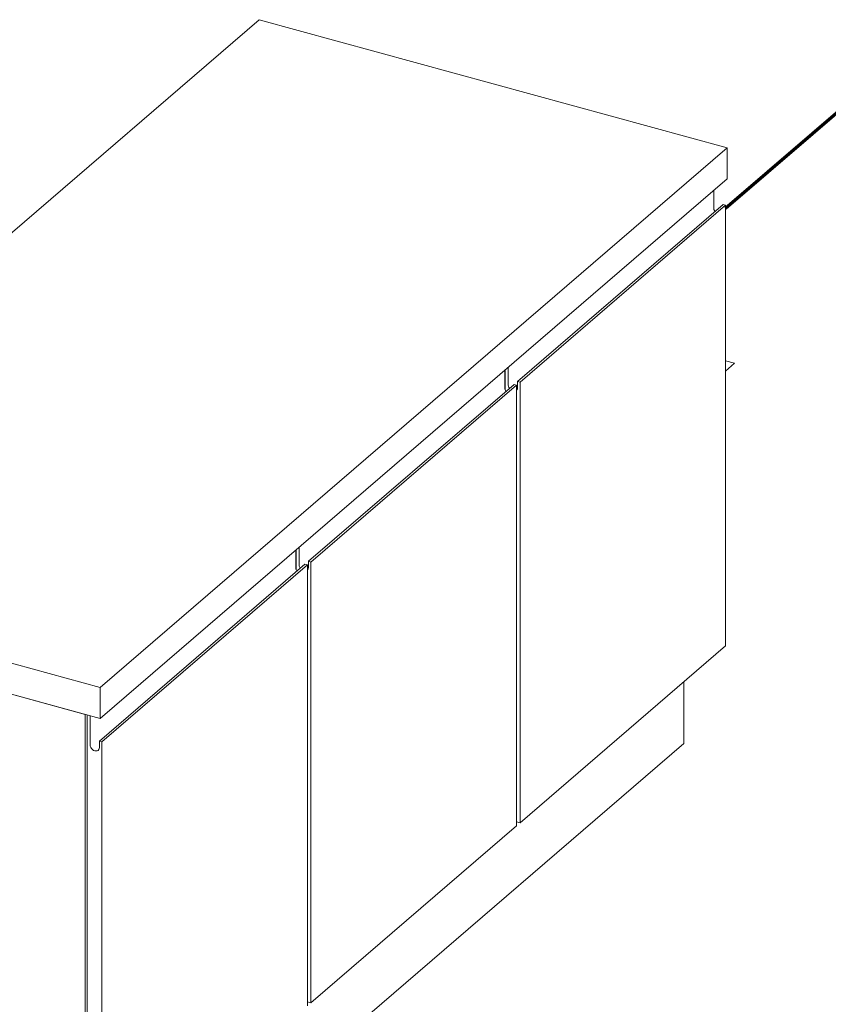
# Model space of a CAD drawing. Header units: millimetres. Extents: x 87779 to 155382, y -9103 to 37066.
# Tile 21 of 128: x 104855 to 105995, y 18949 to 20335. Entities that reach past the tile are written whole.
import ezdxf

# ---------------------------------------------------------------- set-up
doc = ezdxf.new("R2010")
doc.units = ezdxf.units.MM
for name, color, linetype, lineweight in [('0-2', 210, 'Continuous', 5), ('A23-----3', 130, 'Continuous', 70), ('A99-----2', 50, 'Continuous', 9), ('Food Service Equipment-1', 10, 'Continuous', 5), ('Food Service Equipment-2', 7, 'Continuous', 18)]:
    doc.layers.add(name, color=color, linetype=linetype, lineweight=lineweight)

# ---------------------------------------------------------------- blocks, each defined once
blk = doc.blocks.new('NLRS_14_14_GM_vloergootelement - lijngoot-17323985-Werkcafe Pantry Axo')
at = {"layer": 'A99-----2'}
for p, q in [((-104177.1, 19855.1), (-104164.2, 19851.6)), ((-104164.2, 19851.6), (-104177.1, 19840.6))]:
    blk.add_line(p, q, dxfattribs=at)
blk = doc.blocks.new('HSR-D_ABT_ARCH_Interieur_rvt-2-Werkcafe Pantry Axo')
at = {"layer": 'A23-----3'}
blk.add_line((-104177.1, 20070), (-103972.8, 20245.6), dxfattribs=at)
at = {"layer": 'A99-----2'}
blk.add_blockref('NLRS_14_14_GM_vloergootelement - lijngoot-17323985-Werkcafe Pantry Axo', (0, 0), dxfattribs=at)
blk = doc.blocks.new('712 Werkcafe Derden - 712 Werkcafe Derden-18395349-Werkcafe Pantry Axo')
at = {"layer": 'Food Service Equipment-1'}
for p, q in [((-104174.6, 20155.1), (-104834.5, 20335.5)), ((-105058.7, 19394.8), (-104174.6, 20155.1)), ((-104174.6, 20155.1), (-104174.6, 20111.3)), ((-104174.6, 20111.3), (-105058.7, 19351.1)), ((-104193.6, 20095), (-104193.6, 20070)), ((-104470.3, 19826), (-104180.5, 20075.2)), ((-104466.8, 19825.1), (-104177.1, 20074.3)), ((-104180.5, 20075.2), (-104177.1, 20074.3)), ((-104177.1, 20074.3), (-104177.1, 19453.3)), ((-104488.3, 19841.6), (-104488.3, 19816.6)), ((-104487.7, 19842.1), (-104487.7, 19814)), ((-104483.4, 19820.8), (-104483.4, 19845.8)), ((-104765, 19572.6), (-104475.2, 19821.8)), ((-104761.5, 19571.6), (-104471.8, 19820.8)), ((-104475.2, 19821.8), (-104471.8, 19820.8)), ((-104471.8, 19820.8), (-104471.8, 19199.9)), ((-104466.8, 19825.1), (-104470.3, 19826)), ((-104470.3, 19826), (-104470.3, 19817.3)), ((-104466.8, 19204.1), (-104466.8, 19825.1)), ((-104783, 19588.2), (-104783, 19563.2)), ((-104782.4, 19588.6), (-104782.4, 19560.5)), ((-104778.1, 19567.4), (-104778.1, 19592.4)), ((-104761.5, 19571.6), (-104765, 19572.6)), ((-104765, 19572.6), (-104765, 19563.9)), ((-104761.5, 18950.7), (-104761.5, 19571.6)), ((-105059.7, 19319.2), (-104769.9, 19568.4)), ((-105056.2, 19318.2), (-104766.4, 19567.4)), ((-104769.9, 19568.4), (-104766.4, 19567.4)), ((-104766.4, 19567.4), (-104766.4, 18946.5)), ((-105282.2, 19455.9), (-105058.7, 19394.8)), ((-104177.1, 19453.3), (-104466.8, 19204.1)), ((-105282.2, 19412.2), (-105079.6, 19356.8)), ((-105058.7, 19351.1), (-105282.2, 19412.2)), ((-105058.7, 19351.1), (-105058.7, 19394.8)), ((-104235.9, 19402.7), (-104235.9, 19315.9)), ((-105079.6, 18700.9), (-105079.6, 19356.8)), ((-105077.1, 19356.1), (-105077.1, 18703)), ((-105072.8, 19314), (-105072.8, 19355)), ((-104235.9, 19315.9), (-105097.9, 18574.7)), ((-105056.2, 19318.2), (-105059.7, 19319.2)), ((-105059.7, 19319.2), (-105059.7, 19310.4)), ((-105056.2, 18697.3), (-105056.2, 19318.2)), ((-104471.8, 19199.9), (-104761.5, 18950.7)), ((-104471.8, 19205.4), (-104466.8, 19204.1)), ((-104766.4, 18952), (-104761.5, 18950.7))]:
    blk.add_line(p, q, dxfattribs=at)
for points in [[(-104193.6, 20070, 0), (-104193.4, 20068.3, 0), (-104192.7, 20066.5, 0), (-104192, 20065.3, 0)], [(-104481.8, 19816.1, 0), (-104482.5, 19817.3, 0), (-104483.2, 19819.1, 0), (-104483.4, 19820.8, 0)], [(-104488.3, 19816.6, 0), (-104488.1, 19814.9, 0), (-104487.4, 19813.1, 0), (-104486.7, 19811.9, 0)], [(-104470.3, 19817.3, 0), (-104470.5, 19815.6, 0), (-104471.2, 19814.2, 0)], [(-104783, 19563.2, 0), (-104782.8, 19561.4, 0), (-104782.1, 19559.7, 0), (-104781.4, 19558.5, 0)], [(-104776.5, 19562.7, 0), (-104777.2, 19563.9, 0), (-104777.9, 19565.7, 0), (-104778.1, 19567.4, 0)], [(-104765, 19563.9, 0), (-104765.2, 19562.2, 0), (-104765.9, 19560.8, 0)], [(-105059.7, 19310.4, 0), (-105059.9, 19308.8, 0), (-105060.6, 19307.4, 0), (-105061.6, 19306.3, 0), (-105063, 19305.6, 0), (-105064.6, 19305.4, 0), (-105066.3, 19305.7, 0), (-105067.9, 19306.3, 0), (-105069.5, 19307.4, 0), (-105070.9, 19308.8, 0), (-105071.9, 19310.5, 0), (-105072.6, 19312.2, 0), (-105072.8, 19314, 0)]]:
    blk.add_polyline3d(points, dxfattribs=at)
at = {"layer": 'Food Service Equipment-2'}
blk.add_line((-105282.2, 19950.5), (-104834.5, 20335.5), dxfattribs=at)

msp = doc.modelspace()

# ---------------------------------------------------------------- block references
at = {"layer": '0-2'}
msp.add_blockref('HSR-D_ABT_ARCH_Interieur_rvt-2-Werkcafe Pantry Axo', (210027.3, 0), dxfattribs=at)
at = {"layer": 'Food Service Equipment-1'}
msp.add_blockref('712 Werkcafe Derden - 712 Werkcafe Derden-18395349-Werkcafe Pantry Axo', (210027.3, 0), dxfattribs=at)

doc.saveas('drawing.dxf')
